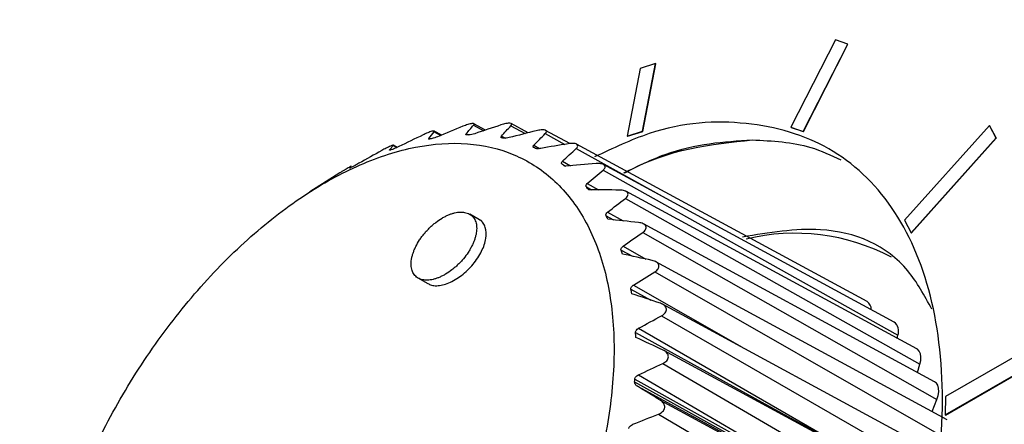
# Model space of a CAD drawing. Header units: millimetres. Extents: x 15458 to 16410, y 10212 to 11278.
# Tile 43 of 139: x 16187 to 16209, y 10455 to 10464. Entities that reach past the tile are written whole.
import ezdxf

# ---------------------------------------------------------------- set-up
doc = ezdxf.new("R2010")
doc.units = ezdxf.units.MM

msp = doc.modelspace()

# ---------------------------------------------------------------- linework, layer by layer
at = {"color": 7, "linetype": 'Continuous', "lineweight": 25}
for p, q in [((16205.16, 10463.912), (16204.176, 10461.974)), ((16204.448, 10461.881), (16205.433, 10463.82)), ((16204.455, 10461.877), (16205.44, 10463.815)), ((16205.433, 10463.82), (16205.16, 10463.912)), ((16205.433, 10463.82), (16205.44, 10463.815)), ((16201.175, 10463.389), (16200.831, 10463.28)), ((16200.886, 10461.887), (16201.175, 10463.389)), ((16200.893, 10461.883), (16201.182, 10463.384)), ((16201.175, 10463.389), (16201.182, 10463.384)), ((16200.831, 10463.28), (16200.542, 10461.778)), ((16197.402, 10461.911), (16197.142, 10462.052)), ((16198.35, 10461.851), (16197.971, 10462.057)), ((16196.263, 10461.873), (16196.411, 10461.792)), ((16196.431, 10461.801), (16196.265, 10461.891)), ((16197.138, 10462.02), (16197.362, 10461.898)), ((16197.965, 10462.006), (16198.28, 10461.833)), ((16198.727, 10461.833), (16199.158, 10461.595)), ((16199.273, 10461.613), (16198.734, 10461.906)), ((16200.542, 10461.778), (16200.886, 10461.887)), ((16200.549, 10461.774), (16200.893, 10461.883)), ((16200.886, 10461.887), (16200.893, 10461.883)), ((16204.176, 10461.974), (16204.448, 10461.881)), ((16204.176, 10461.974), (16204.183, 10461.97)), ((16204.183, 10461.97), (16204.455, 10461.877)), ((16204.448, 10461.881), (16204.455, 10461.877)), ((16208.574, 10462.015), (16206.694, 10459.911)), ((16208.722, 10461.739), (16208.574, 10462.015)), ((16208.574, 10462.015), (16208.581, 10462.01)), ((16208.729, 10461.734), (16208.581, 10462.01)), ((16196.143, 10461.726), (16196.166, 10461.714)), ((16196.975, 10461.829), (16197.021, 10461.804)), ((16197.755, 10461.778), (16197.844, 10461.729)), ((16200.542, 10461.778), (16200.549, 10461.774)), ((16206.842, 10459.635), (16208.722, 10461.739)), ((16206.849, 10459.631), (16208.729, 10461.734)), ((16208.722, 10461.739), (16208.729, 10461.734)), ((16195.276, 10461.471), (16195.282, 10461.467)), ((16195.354, 10461.569), (16195.437, 10461.523)), ((16195.446, 10461.527), (16195.355, 10461.576)), ((16198.471, 10461.574), (16198.603, 10461.501)), ((16199.412, 10461.503), (16201.385, 10460.406)), ((16205.866, 10458.106), (16199.422, 10461.6)), ((16199.109, 10461.22), (16199.29, 10461.12)), ((16194.174, 10460.962), (16193.872, 10460.77)), ((16199.1, 10461.157), (16199.185, 10461.111)), ((16200.008, 10461.021), (16206.547, 10457.362)), ((16206.465, 10457.652), (16200.02, 10461.146)), ((16193.871, 10460.771), (16193.51, 10460.541)), ((16199.638, 10460.65), (16199.755, 10460.587)), ((16199.659, 10460.723), (16199.904, 10460.585)), ((16206.966, 10457.056), (16200.517, 10460.553)), ((16200.503, 10460.397), (16207.036, 10456.715)), ((16200.109, 10460.091), (16200.452, 10459.898)), ((16197.321, 10459.891), (16197.051, 10460.047)), ((16200.076, 10460.011), (16200.242, 10459.921)), ((16206.694, 10459.911), (16206.842, 10459.635)), ((16207.361, 10456.33), (16200.906, 10459.83)), ((16200.889, 10459.642), (16207.413, 10455.936)), ((16206.842, 10459.635), (16206.849, 10459.631)), ((16200.408, 10459.25), (16200.659, 10459.113)), ((16200.453, 10459.336), (16200.96, 10459.048)), ((16207.642, 10455.485), (16201.177, 10458.991)), ((16195.851, 10458.661), (16196.121, 10458.505)), ((16201.159, 10458.769), (16207.461, 10455.161)), ((16200.627, 10458.381), (16201.065, 10458.141)), ((16200.683, 10458.472), (16203.093, 10457.092)), ((16207.411, 10454.751), (16201.328, 10458.049)), ((16201.308, 10457.794), (16207.356, 10454.303)), ((16200.797, 10457.514), (16205.831, 10454.608)), ((16210.31, 10457.564), (16207.599, 10455.999)), ((16200.73, 10457.421), (16205.831, 10454.608)), ((16206.533, 10457.291), (16206.547, 10457.362)), ((16207.593, 10455.594), (16210.304, 10457.159)), ((16207.6, 10455.59), (16210.311, 10457.155)), ((16207.295, 10453.803), (16201.357, 10457.023)), ((16201.334, 10456.734), (16207.234, 10453.301)), ((16206.984, 10456.534), (16207.036, 10456.715)), ((16200.714, 10456.385), (16205.814, 10453.555)), ((16200.792, 10456.478), (16205.814, 10453.555)), ((16200.709, 10456.327), (16205.81, 10453.496)), ((16200.773, 10456.227), (16205.81, 10453.496)), ((16207.309, 10455.666), (16207.413, 10455.936)), ((16207.599, 10455.999), (16207.593, 10455.594)), ((16201.275, 10455.921), (16207.134, 10452.744)), ((16201.236, 10455.608), (16206.977, 10452.24)), ((16207.593, 10455.594), (16207.6, 10455.59))]:
    msp.add_line(p, q, dxfattribs=at)
at = {"color": 7, "linetype": 'Continuous', "lineweight": 25, "flags": 128}
for points in [[(16207.036, 10456.715), (16207.054, 10456.801), (16207.058, 10456.881), (16207.046, 10456.951), (16207.019, 10457.007), (16206.98, 10457.048), (16206.966, 10457.056)], [(16207.413, 10455.936), (16207.44, 10456.023), (16207.452, 10456.107), (16207.45, 10456.184), (16207.432, 10456.249), (16207.4, 10456.299), (16207.361, 10456.33)]]:
    msp.add_lwpolyline(points, dxfattribs=at)
at = {"color": 7, "linetype": 'Continuous', "lineweight": 25}
for centre, radius, start, end in [((16204.26, 10455.016), 4.606, 62.2695, 103.537), ((16205.755, 10457.937), 0.202, 357.2725, 56.854), ((16206.311, 10457.452), 0.252, 339.2051, 52.5244)]:
    msp.add_arc(centre, radius, start, end, dxfattribs=at)
for points, knots in [([(16278.905, 10530.632), (16278.847, 10530.619), (16277.833, 10530.4), (16274.836, 10529.251), (16271.014, 10528.045), (16266.264, 10526.316), (16262.511, 10524.901), (16257.871, 10523.055), (16253.287, 10521.144), (16248.778, 10519.145), (16244.328, 10517.08), (16241.253, 10515.589), (16238.214, 10514.059), (16235.196, 10512.506), (16229.246, 10509.311), (16223.47, 10505.935), (16217.849, 10502.413), (16214.69, 10500.351), (16211.586, 10498.241), (16209.285, 10496.635), (16206.255, 10494.462), (16203.28, 10492.242), (16200.364, 10489.977), (16197.486, 10487.68), (16194.667, 10485.351), (16190.103, 10481.361), (16186.842, 10478.709), (16184.081, 10475.63), (16183.559, 10474.689), (16183.185, 10473.714), (16183.024, 10472.996), (16182.959, 10472.168), (16182.929, 10471.404), (16182.86, 10470.242), (16182.8, 10469.085), (16182.701, 10467.228), (16182.537, 10463.977), (16182.364, 10460.252), (16182.166, 10455.584), (16182.022, 10451.84), (16181.893, 10448.088), (16181.804, 10445.269), (16181.722, 10442.445), (16181.647, 10439.617), (16181.59, 10437.256), (16181.554, 10435.602), (16181.536, 10434.774), (16181.527, 10434.301), (16181.52, 10433.946), (16181.513, 10433.591), (16181.507, 10433.295), (16181.501, 10432.999), (16181.496, 10432.704), (16181.49, 10432.408), (16181.482, 10431.993), (16181.46, 10430.749), (16181.425, 10428.615), (16181.386, 10425.766), (16181.344, 10421.961), (16181.286, 10415.217), (16181.361, 10405.522), (16181.244, 10397.171), (16181.503, 10392.644), (16181.729, 10392.302), (16181.793, 10392.204)], [0, 0, 0, 0, 0.0008831, 0.0156156, 0.0450789, 0.0598098, 0.0892729, 0.1040037, 0.1334668, 0.1629298, 0.1776607, 0.2071238, 0.2144891, 0.22922, 0.258683, 0.3176197, 0.3323506, 0.3618137, 0.3765445, 0.3912754, 0.4060063, 0.4354693, 0.4502002, 0.464931, 0.4943941, 0.509125, 0.5623155, 0.5669246, 0.5714748, 0.5756909, 0.579956, 0.5812447, 0.5886103, 0.592293, 0.5996583, 0.6070236, 0.6217543, 0.6512157, 0.6659464, 0.6954078, 0.7101385, 0.7248691, 0.7395998, 0.7543304, 0.7690611, 0.7764264, 0.7801091, 0.7819504, 0.7837917, 0.7856331, 0.7874744, 0.7883951, 0.7902364, 0.7920777, 0.7929984, 0.7966811, 0.8114117, 0.8261424, 0.840873, 0.8703345, 0.9302894, 0.9902529, 0.9972207, 1, 1, 1, 1]), ([(16189.69, 10444.294), (16189.722, 10443.813), (16189.811, 10442.48), (16190.626, 10440.837), (16192.014, 10439.501), (16193.876, 10438.939), (16196.049, 10439.164), (16198.395, 10440.167), (16200.751, 10441.878), (16202.957, 10444.181), (16204.863, 10446.92), (16206.34, 10449.906), (16207.285, 10452.937), (16207.635, 10455.806), (16207.367, 10458.319), (16206.498, 10460.3), (16205.088, 10461.628), (16203.229, 10462.165), (16201.413, 10462.068), (16200.227, 10461.508), (16199.821, 10461.316)], [0, 0, 0, 0, 0.032941, 0.091477, 0.150012, 0.208548, 0.267083, 0.325619, 0.384154, 0.44269, 0.501226, 0.559761, 0.618297, 0.676832, 0.735368, 0.793904, 0.852439, 0.910975, 0.969511, 1, 1, 1, 1]), ([(16197.138, 10462.02), (16197.149, 10462.031), (16197.153, 10462.041), (16197.143, 10462.054), (16197.127, 10462.057), (16197.078, 10462.052), (16197.044, 10462.044), (16196.974, 10462.023), (16196.938, 10462.01), (16196.903, 10461.995)], [0, 0, 0, 0, 0.25, 0.25, 0.5, 0.5, 0.75, 0.75, 1, 1, 1, 1]), ([(16197.965, 10462.006), (16197.978, 10462.02), (16197.985, 10462.033), (16197.98, 10462.054), (16197.967, 10462.061), (16197.921, 10462.065), (16197.888, 10462.062), (16197.818, 10462.048), (16197.781, 10462.038), (16197.745, 10462.026)], [0, 0, 0, 0, 0.25, 0.25, 0.5, 0.5, 0.75, 0.75, 1, 1, 1, 1]), ([(16196.263, 10461.873), (16196.27, 10461.882), (16196.272, 10461.888), (16196.257, 10461.893), (16196.24, 10461.892), (16196.188, 10461.877), (16196.155, 10461.865), (16196.085, 10461.837), (16196.05, 10461.821), (16196.017, 10461.805)], [0, 0, 0, 0, 0.25, 0.25, 0.5, 0.5, 0.75, 0.75, 1, 1, 1, 1]), ([(16198.727, 10461.833), (16198.743, 10461.849), (16198.753, 10461.864), (16198.754, 10461.892), (16198.744, 10461.903), (16198.702, 10461.917), (16198.67, 10461.918), (16198.6, 10461.912), (16198.563, 10461.905), (16198.526, 10461.896)], [0, 0, 0, 0, 0.25, 0.25, 0.5, 0.5, 0.75, 0.75, 1, 1, 1, 1]), ([(16193.364, 10460.446), (16192.942, 10460.165), (16192.529, 10459.843), (16191.722, 10459.117), (16191.324, 10458.709), (16190.578, 10457.841), (16190.225, 10457.379), (16189.729, 10456.644), (16189.568, 10456.39), (16189.265, 10455.879), (16189.121, 10455.621), (16188.713, 10454.837), (16188.471, 10454.301), (16188.056, 10453.211), (16187.888, 10452.672), (16187.692, 10451.871), (16187.637, 10451.606), (16187.545, 10451.078), (16187.509, 10450.816), (16187.433, 10450.05), (16187.424, 10449.563), (16187.471, 10448.866), (16187.497, 10448.638), (16187.57, 10448.2), (16187.616, 10447.991), (16187.784, 10447.391), (16187.935, 10447.027), (16188.22, 10446.54), (16188.325, 10446.387), (16188.55, 10446.109), (16188.791, 10445.854), (16189.064, 10445.646), (16189.354, 10445.463), (16189.508, 10445.383), (16189.987, 10445.184), (16190.329, 10445.105), (16191.057, 10445.05), (16191.447, 10445.076), (16192.242, 10445.234), (16192.65, 10445.364), (16193.275, 10445.637), (16193.487, 10445.741), (16193.907, 10445.973), (16194.116, 10446.1), (16194.741, 10446.515), (16195.153, 10446.836), (16195.968, 10447.569), (16196.358, 10447.969), (16196.917, 10448.617), (16197.099, 10448.842), (16197.454, 10449.307), (16197.628, 10449.549), (16198.124, 10450.284), (16198.425, 10450.791), (16198.835, 10451.577), (16198.965, 10451.845), (16199.208, 10452.384), (16199.32, 10452.654), (16199.628, 10453.462), (16199.798, 10454.001), (16199.996, 10454.809), (16200.052, 10455.077), (16200.143, 10455.603), (16200.214, 10456.119), (16200.245, 10456.618), (16200.255, 10457.108), (16200.25, 10457.35), (16200.203, 10458.051), (16200.131, 10458.485), (16199.964, 10459.086), (16199.898, 10459.278), (16199.746, 10459.645), (16199.66, 10459.819), (16199.377, 10460.303), (16199.153, 10460.582), (16198.766, 10460.931), (16198.627, 10461.037), (16198.337, 10461.221), (16198.185, 10461.3), (16197.71, 10461.498), (16197.369, 10461.579), (16196.632, 10461.635), (16196.249, 10461.609), (16195.654, 10461.492), (16195.453, 10461.44), (16195.042, 10461.31), (16194.833, 10461.231), (16194.206, 10460.957), (16193.786, 10460.726), (16193.364, 10460.446)], [0, 0, 0, 0, 0.03125, 0.03125, 0.0625, 0.0625, 0.09375, 0.09375, 0.109375, 0.109375, 0.125, 0.125, 0.15625, 0.15625, 0.1875, 0.1875, 0.203125, 0.203125, 0.21875, 0.21875, 0.25, 0.25, 0.265625, 0.265625, 0.28125, 0.28125, 0.3125, 0.3125, 0.328125, 0.328125, 0.34375, 0.359375, 0.359375, 0.375, 0.375, 0.40625, 0.40625, 0.4375, 0.4375, 0.46875, 0.46875, 0.484375, 0.484375, 0.5, 0.5, 0.53125, 0.53125, 0.5625, 0.5625, 0.578125, 0.578125, 0.59375, 0.59375, 0.625, 0.625, 0.640625, 0.640625, 0.65625, 0.65625, 0.6875, 0.6875, 0.703125, 0.703125, 0.71875, 0.734375, 0.734375, 0.75, 0.75, 0.78125, 0.78125, 0.796875, 0.796875, 0.8125, 0.8125, 0.84375, 0.84375, 0.859375, 0.859375, 0.875, 0.875, 0.90625, 0.90625, 0.9375, 0.9375, 0.953125, 0.953125, 0.96875, 0.96875, 1, 1, 1, 1]), ([(16196.173, 10461.715), (16196.165, 10461.713), (16196.158, 10461.712), (16196.153, 10461.712), (16196.147, 10461.712), (16196.143, 10461.713), (16196.141, 10461.715), (16196.139, 10461.717), (16196.139, 10461.72), (16196.142, 10461.725), (16196.143, 10461.725), (16196.143, 10461.726), (16196.143, 10461.726)], [0.0000028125, 0.0000028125, 0.0000028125, 0.0000028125, 0.0000402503, 0.0000402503, 0.0000402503, 0.0000802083, 0.0000802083, 0.0000802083, 0.000135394, 0.000135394, 0.000135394, 0.0001417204, 0.0001417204, 0.0001417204, 0.0001417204]), ([(16196.996, 10461.803), (16196.988, 10461.803), (16196.982, 10461.804), (16196.977, 10461.806), (16196.972, 10461.807), (16196.969, 10461.81), (16196.968, 10461.813), (16196.967, 10461.817), (16196.969, 10461.822), (16196.974, 10461.828), (16196.974, 10461.828), (16196.974, 10461.829), (16196.975, 10461.829)], [0.0000019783, 0.0000019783, 0.0000019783, 0.0000019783, 0.0000403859, 0.0000403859, 0.0000403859, 0.000080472, 0.000080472, 0.000080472, 0.0001360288, 0.0001360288, 0.0001360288, 0.0001408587, 0.0001408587, 0.0001408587, 0.0001408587]), ([(16197.767, 10461.739), (16197.76, 10461.74), (16197.754, 10461.743), (16197.75, 10461.746), (16197.746, 10461.749), (16197.744, 10461.753), (16197.745, 10461.757), (16197.745, 10461.763), (16197.748, 10461.77), (16197.754, 10461.777), (16197.755, 10461.777), (16197.755, 10461.778), (16197.755, 10461.778)], [0.0000012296, 0.0000012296, 0.0000012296, 0.0000012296, 0.0000405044, 0.0000405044, 0.0000405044, 0.0000807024, 0.0000807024, 0.0000807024, 0.0001365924, 0.0001365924, 0.0001365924, 0.0001400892, 0.0001400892, 0.0001400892, 0.0001400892]), ([(16199.412, 10461.503), (16199.431, 10461.52), (16199.444, 10461.537), (16199.451, 10461.571), (16199.444, 10461.587), (16199.407, 10461.609), (16199.377, 10461.615), (16199.308, 10461.618), (16199.271, 10461.614), (16199.234, 10461.608)], [0, 0, 0, 0, 0.25, 0.25, 0.5, 0.5, 0.75, 0.75, 1, 1, 1, 1]), ([(16200.472, 10460.963), (16200.78, 10461.113), (16201.776, 10461.598), (16202.687, 10461.655), (16203.316, 10461.694)], [0, 0, 0, 0, 0.309814, 1, 1, 1, 1]), ([(16200.481, 10460.959), (16200.489, 10460.963), (16201.475, 10461.506), (16202.4, 10461.601), (16203.316, 10461.694)], [0, 0, 0, 0, 0.008678, 1, 1, 1, 1]), ([(16203.316, 10461.694), (16203.764, 10461.672), (16204.473, 10461.638), (16205.062, 10461.353), (16205.278, 10461.248)], [0, 0, 0, 0, 0.632399, 1, 1, 1, 1]), ([(16195.354, 10461.569), (16195.359, 10461.574), (16195.358, 10461.577), (16195.339, 10461.574), (16195.32, 10461.568), (16195.268, 10461.544), (16195.234, 10461.528), (16195.166, 10461.494), (16195.133, 10461.476), (16195.102, 10461.459)], [0, 0, 0, 0, 0.25, 0.25, 0.5, 0.5, 0.75, 0.75, 1, 1, 1, 1]), ([(16195.313, 10461.474), (16195.305, 10461.471), (16195.297, 10461.469), (16195.292, 10461.467), (16195.285, 10461.466), (16195.281, 10461.465), (16195.278, 10461.465), (16195.274, 10461.465), (16195.274, 10461.467), (16195.275, 10461.47), (16195.275, 10461.47), (16195.276, 10461.47), (16195.276, 10461.471)], [0.0000037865, 0.0000037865, 0.0000037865, 0.0000037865, 0.0000400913, 0.0000400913, 0.0000400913, 0.000079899, 0.000079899, 0.000079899, 0.0001346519, 0.0001346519, 0.0001346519, 0.000142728, 0.000142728, 0.000142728, 0.000142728]), ([(16198.473, 10461.522), (16198.466, 10461.525), (16198.461, 10461.529), (16198.458, 10461.534), (16198.455, 10461.538), (16198.454, 10461.544), (16198.456, 10461.549), (16198.457, 10461.557), (16198.463, 10461.565), (16198.47, 10461.573), (16198.471, 10461.573), (16198.471, 10461.573), (16198.471, 10461.574)], [0.0000005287, 0.0000005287, 0.0000005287, 0.0000005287, 0.0000406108, 0.0000406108, 0.0000406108, 0.0000809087, 0.0000809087, 0.0000809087, 0.0001371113, 0.0001371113, 0.0001371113, 0.0001393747, 0.0001393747, 0.0001393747, 0.0001393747]), ([(16198.628, 10461.504), (16198.612, 10461.501), (16198.596, 10461.499), (16198.58, 10461.498), (16198.566, 10461.498), (16198.553, 10461.498), (16198.541, 10461.499), (16198.528, 10461.5), (16198.518, 10461.502), (16198.51, 10461.506), (16198.509, 10461.506), (16198.509, 10461.506), (16198.509, 10461.506)], [0.0000099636, 0.0000099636, 0.0000099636, 0.0000099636, 0.0000583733, 0.0000583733, 0.0000583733, 0.0001027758, 0.0001027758, 0.0001027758, 0.0001476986, 0.0001476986, 0.0001476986, 0.0001489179, 0.0001489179, 0.0001489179, 0.0001489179]), ([(16199.1, 10461.157), (16199.096, 10461.16), (16199.092, 10461.164), (16199.09, 10461.168), (16199.087, 10461.174), (16199.086, 10461.18), (16199.087, 10461.186), (16199.089, 10461.194), (16199.094, 10461.203), (16199.101, 10461.211), (16199.103, 10461.214), (16199.106, 10461.217), (16199.109, 10461.22)], [0.0000107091, 0.0000107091, 0.0000107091, 0.0000107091, 0.0000393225, 0.0000393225, 0.0000393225, 0.00007843, 0.00007843, 0.00007843, 0.0001303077, 0.0001303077, 0.0001303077, 0.0001495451, 0.0001495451, 0.0001495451, 0.0001495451]), ([(16194.427, 10461.112), (16194.427, 10461.112), (16194.427, 10461.113), (16194.41, 10461.105), (16194.378, 10461.086), (16194.335, 10461.061), (16194.285, 10461.031), (16194.229, 10460.996), (16194.194, 10460.974), (16194.174, 10460.962)], [0, 0, 0, 0, 0.091248, 0.25935, 0.401161, 0.543393, 0.676875, 0.821766, 1, 1, 1, 1]), ([(16194.431, 10461.086), (16194.423, 10461.082), (16194.415, 10461.078), (16194.41, 10461.076), (16194.403, 10461.072), (16194.398, 10461.07), (16194.394, 10461.068), (16194.389, 10461.067), (16194.387, 10461.066), (16194.387, 10461.067), (16194.388, 10461.067), (16194.388, 10461.067), (16194.388, 10461.068)], [0.0000049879, 0.0000049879, 0.0000049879, 0.0000049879, 0.0000398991, 0.0000398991, 0.0000398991, 0.0000795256, 0.0000795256, 0.0000795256, 0.000133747, 0.000133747, 0.000133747, 0.000143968, 0.000143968, 0.000143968, 0.000143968]), ([(16194.596, 10461.175), (16194.582, 10461.166), (16194.566, 10461.158), (16194.55, 10461.149), (16194.538, 10461.142), (16194.525, 10461.135), (16194.512, 10461.128), (16194.502, 10461.123), (16194.491, 10461.117), (16194.482, 10461.113), (16194.481, 10461.112), (16194.48, 10461.112), (16194.479, 10461.111)], [0.0000022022, 0.0000022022, 0.0000022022, 0.0000022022, 0.0000559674, 0.0000559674, 0.0000559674, 0.0000994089, 0.0000994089, 0.0000994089, 0.0001368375, 0.0001368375, 0.0001368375, 0.0001410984, 0.0001410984, 0.0001410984, 0.0001410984]), ([(16200.008, 10461.021), (16200.029, 10461.039), (16200.046, 10461.059), (16200.059, 10461.098), (16200.055, 10461.118), (16200.023, 10461.148), (16199.995, 10461.159), (16199.929, 10461.17), (16199.892, 10461.17), (16199.855, 10461.167)], [0, 0, 0, 0, 0.25, 0.25, 0.5, 0.5, 0.75, 0.75, 1, 1, 1, 1]), ([(16200.503, 10460.397), (16200.527, 10460.416), (16200.547, 10460.437), (16200.566, 10460.48), (16200.566, 10460.503), (16200.54, 10460.542), (16200.514, 10460.557), (16200.452, 10460.577), (16200.415, 10460.581), (16200.378, 10460.581)], [0, 0, 0, 0, 0.25, 0.25, 0.5, 0.5, 0.75, 0.75, 1, 1, 1, 1]), ([(16196.583, 10460.03), (16196.559, 10460.021), (16196.512, 10459.999), (16196.417, 10459.946), (16196.323, 10459.882), (16196.232, 10459.808), (16196.167, 10459.749), (16196.104, 10459.685), (16196.046, 10459.618), (16195.991, 10459.548), (16195.924, 10459.453), (16195.867, 10459.355), (16195.823, 10459.257), (16195.795, 10459.184), (16195.774, 10459.112), (16195.755, 10459.019), (16195.75, 10458.932), (16195.759, 10458.852), (16195.773, 10458.797), (16195.793, 10458.748), (16195.821, 10458.704), (16195.855, 10458.666), (16195.885, 10458.642), (16195.918, 10458.622), (16195.954, 10458.605), (16196.004, 10458.59), (16196.058, 10458.582), (16196.117, 10458.581), (16196.178, 10458.586), (16196.242, 10458.599), (16196.308, 10458.618), (16196.377, 10458.643), (16196.447, 10458.676), (16196.542, 10458.728), (16196.636, 10458.792), (16196.727, 10458.866), (16196.792, 10458.926), (16196.854, 10458.989), (16196.933, 10459.079), (16197.003, 10459.173), (16197.063, 10459.27), (16197.103, 10459.344), (16197.137, 10459.418), (16197.164, 10459.491), (16197.185, 10459.562), (16197.204, 10459.655), (16197.209, 10459.743), (16197.201, 10459.822), (16197.187, 10459.877), (16197.166, 10459.926), (16197.139, 10459.97), (16197.105, 10460.008), (16197.074, 10460.032), (16197.039, 10460.054), (16196.999, 10460.072), (16196.931, 10460.09), (16196.858, 10460.095), (16196.782, 10460.088), (16196.717, 10460.076), (16196.651, 10460.057), (16196.606, 10460.04), (16196.583, 10460.03)], [0, 0, 0, 0, 0.0156, 0.031256, 0.062436, 0.078077, 0.093734, 0.109334, 0.12494, 0.140596, 0.156231, 0.187408, 0.203061, 0.218658, 0.234256, 0.24991, 0.28108, 0.296718, 0.312373, 0.327968, 0.343576, 0.359236, 0.374868, 0.379583, 0.394597, 0.409666, 0.424719, 0.439715, 0.454766, 0.469837, 0.484857, 0.499874, 0.515536, 0.531179, 0.562374, 0.578032, 0.593629, 0.609242, 0.624901, 0.656076, 0.671718, 0.68737, 0.70296, 0.718567, 0.734223, 0.749852, 0.78103, 0.796683, 0.812272, 0.827885, 0.843545, 0.859172, 0.874759, 0.879594, 0.896807, 0.913971, 0.939694, 0.954751, 0.969761, 0.984882, 1, 1, 1, 1]), ([(16196.122, 10458.507), (16196.149, 10458.494), (16196.206, 10458.465), (16196.356, 10458.451), (16196.586, 10458.503), (16196.875, 10458.676), (16197.136, 10458.927), (16197.33, 10459.222), (16197.429, 10459.516), (16197.419, 10459.727), (16197.353, 10459.849), (16197.304, 10459.905), (16197.267, 10459.92), (16197.262, 10459.922)], [0, 0, 0, 0, 0.053144, 0.115902, 0.240779, 0.36571, 0.490644, 0.615538, 0.740371, 0.865132, 0.927903, 0.990551, 1, 1, 1, 1]), ([(16200.889, 10459.642), (16200.916, 10459.661), (16200.938, 10459.682), (16200.965, 10459.729), (16200.968, 10459.755), (16200.948, 10459.801), (16200.925, 10459.821), (16200.867, 10459.849), (16200.831, 10459.857), (16200.795, 10459.861)], [0, 0, 0, 0, 0.25, 0.25, 0.5, 0.5, 0.75, 0.75, 1, 1, 1, 1]), ([(16207.298, 10457.941), (16207.135, 10458.24), (16206.596, 10459.23), (16205.11, 10459.868), (16203.689, 10459.636), (16203.099, 10459.539)], [0, 0, 0, 0, 0.202266, 0.669104, 1, 1, 1, 1]), ([(16201.159, 10458.769), (16201.188, 10458.787), (16201.214, 10458.809), (16201.246, 10458.859), (16201.253, 10458.887), (16201.24, 10458.939), (16201.221, 10458.963), (16201.166, 10458.999), (16201.133, 10459.011), (16201.097, 10459.019)], [0, 0, 0, 0, 0.25, 0.25, 0.5, 0.5, 0.75, 0.75, 1, 1, 1, 1]), ([(16200.627, 10458.381), (16200.626, 10458.389), (16200.626, 10458.397), (16200.628, 10458.405), (16200.63, 10458.414), (16200.634, 10458.424), (16200.64, 10458.432), (16200.648, 10458.444), (16200.659, 10458.455), (16200.672, 10458.464), (16200.676, 10458.467), (16200.679, 10458.47), (16200.683, 10458.472)], [0.0000081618, 0.0000081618, 0.0000081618, 0.0000081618, 0.0000395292, 0.0000395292, 0.0000395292, 0.0000788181, 0.0000788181, 0.0000788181, 0.0001316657, 0.0001316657, 0.0001316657, 0.0001470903, 0.0001470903, 0.0001470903, 0.0001470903]), ([(16201.308, 10457.794), (16201.34, 10457.811), (16201.368, 10457.833), (16201.407, 10457.883), (16201.417, 10457.913), (16201.411, 10457.971), (16201.395, 10457.999), (16201.346, 10458.042), (16201.314, 10458.058), (16201.28, 10458.07)], [0, 0, 0, 0, 0.25, 0.25, 0.5, 0.5, 0.75, 0.75, 1, 1, 1, 1]), ([(16200.73, 10457.421), (16200.729, 10457.43), (16200.731, 10457.439), (16200.734, 10457.447), (16200.737, 10457.458), (16200.743, 10457.467), (16200.75, 10457.476), (16200.76, 10457.488), (16200.773, 10457.499), (16200.787, 10457.508), (16200.79, 10457.51), (16200.794, 10457.512), (16200.797, 10457.514)], [0.0000061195, 0.0000061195, 0.0000061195, 0.0000061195, 0.0000397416, 0.0000397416, 0.0000397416, 0.0000792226, 0.0000792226, 0.0000792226, 0.0001329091, 0.0001329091, 0.0001329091, 0.0001450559, 0.0001450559, 0.0001450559, 0.0001450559]), ([(16201.334, 10456.734), (16201.367, 10456.75), (16201.397, 10456.77), (16201.442, 10456.821), (16201.457, 10456.852), (16201.458, 10456.915), (16201.445, 10456.945), (16201.402, 10456.996), (16201.372, 10457.016), (16201.339, 10457.031)], [0, 0, 0, 0, 0.25, 0.25, 0.5, 0.5, 0.75, 0.75, 1, 1, 1, 1]), ([(16200.714, 10456.385), (16200.714, 10456.395), (16200.717, 10456.405), (16200.721, 10456.414), (16200.726, 10456.425), (16200.733, 10456.435), (16200.742, 10456.443), (16200.753, 10456.455), (16200.768, 10456.465), (16200.783, 10456.474), (16200.786, 10456.475), (16200.789, 10456.477), (16200.792, 10456.478)], [0.0000046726, 0.0000046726, 0.0000046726, 0.0000046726, 0.0000398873, 0.0000398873, 0.0000398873, 0.000079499, 0.000079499, 0.000079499, 0.0001337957, 0.0001337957, 0.0001337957, 0.0001436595, 0.0001436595, 0.0001436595, 0.0001436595]), ([(16200.773, 10456.227), (16200.76, 10456.235), (16200.747, 10456.245), (16200.737, 10456.256), (16200.728, 10456.266), (16200.721, 10456.277), (16200.716, 10456.289), (16200.711, 10456.301), (16200.708, 10456.313), (16200.709, 10456.326), (16200.709, 10456.326), (16200.709, 10456.327), (16200.709, 10456.327)], [0.0000085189, 0.0000085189, 0.0000085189, 0.0000085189, 0.0000581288, 0.0000581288, 0.0000581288, 0.0001022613, 0.0001022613, 0.0001022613, 0.000146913, 0.000146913, 0.000146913, 0.00014768, 0.00014768, 0.00014768, 0.00014768]), ([(16201.236, 10455.608), (16201.27, 10455.622), (16201.303, 10455.641), (16201.354, 10455.691), (16201.371, 10455.722), (16201.38, 10455.788), (16201.37, 10455.822), (16201.333, 10455.879), (16201.306, 10455.903), (16201.275, 10455.921)], [0, 0, 0, 0, 0.25, 0.25, 0.5, 0.5, 0.75, 0.75, 1, 1, 1, 1]), ([(16200.579, 10455.292), (16200.581, 10455.303), (16200.585, 10455.314), (16200.591, 10455.323), (16200.597, 10455.334), (16200.605, 10455.344), (16200.615, 10455.352), (16200.628, 10455.364), (16200.643, 10455.373), (16200.66, 10455.381), (16200.662, 10455.382), (16200.665, 10455.383), (16200.667, 10455.384)], [0.0000035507, 0.0000035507, 0.0000035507, 0.0000035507, 0.0000399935, 0.0000399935, 0.0000399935, 0.0000796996, 0.0000796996, 0.0000796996, 0.0001344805, 0.0001344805, 0.0001344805, 0.0001425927, 0.0001425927, 0.0001425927, 0.0001425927])]:
    msp.add_open_spline(points, degree=3, knots=knots, dxfattribs=at)
for points in [[(16196.143, 10461.726), (16196.182, 10461.776), (16196.222, 10461.825), (16196.263, 10461.873)], [(16196.903, 10461.995), (16196.716, 10461.919), (16196.528, 10461.842), (16196.341, 10461.764)], [(16196.975, 10461.829), (16197.028, 10461.894), (16197.083, 10461.957), (16197.138, 10462.02)], [(16197.162, 10461.831), (16197.119, 10461.816), (16197.069, 10461.804), (16197.04, 10461.804)], [(16197.745, 10462.026), (16197.55, 10461.962), (16197.356, 10461.897), (16197.162, 10461.831)], [(16197.755, 10461.778), (16197.824, 10461.855), (16197.894, 10461.931), (16197.965, 10462.006)], [(16198.526, 10461.896), (16198.327, 10461.846), (16198.128, 10461.796), (16197.929, 10461.744)], [(16198.471, 10461.574), (16198.556, 10461.661), (16198.641, 10461.748), (16198.727, 10461.833)], [(16196.017, 10461.805), (16195.838, 10461.719), (16195.659, 10461.632), (16195.481, 10461.544)], [(16196.219, 10461.723), (16196.204, 10461.721), (16196.189, 10461.718), (16196.173, 10461.715)], [(16196.341, 10461.764), (16196.299, 10461.746), (16196.25, 10461.729), (16196.219, 10461.723)], [(16197.04, 10461.804), (16197.025, 10461.804), (16197.011, 10461.804), (16196.996, 10461.803)], [(16197.807, 10461.731), (16197.794, 10461.734), (16197.781, 10461.736), (16197.767, 10461.739)], [(16197.929, 10461.744), (16197.884, 10461.732), (16197.835, 10461.725), (16197.807, 10461.731)], [(16195.102, 10461.459), (16194.933, 10461.365), (16194.764, 10461.27), (16194.596, 10461.175)], [(16195.276, 10461.471), (16195.301, 10461.504), (16195.327, 10461.537), (16195.354, 10461.569)], [(16195.36, 10461.491), (16195.345, 10461.486), (16195.329, 10461.48), (16195.313, 10461.474)], [(16195.481, 10461.544), (16195.441, 10461.524), (16195.393, 10461.503), (16195.36, 10461.491)], [(16198.509, 10461.506), (16198.497, 10461.512), (16198.485, 10461.517), (16198.473, 10461.522)], [(16199.234, 10461.608), (16199.032, 10461.574), (16198.829, 10461.54), (16198.628, 10461.504)], [(16199.109, 10461.22), (16199.21, 10461.315), (16199.311, 10461.409), (16199.412, 10461.503)], [(16194.479, 10461.111), (16194.463, 10461.103), (16194.447, 10461.095), (16194.431, 10461.086)], [(16199.163, 10461.109), (16199.142, 10461.125), (16199.121, 10461.141), (16199.1, 10461.157)], [(16199.855, 10461.167), (16199.624, 10461.149), (16199.393, 10461.129), (16199.163, 10461.109)], [(16199.659, 10460.723), (16199.774, 10460.823), (16199.891, 10460.923), (16200.008, 10461.021)], [(16199.638, 10460.65), (16199.62, 10460.672), (16199.632, 10460.7), (16199.659, 10460.723)], [(16199.69, 10460.587), (16199.673, 10460.609), (16199.655, 10460.63), (16199.638, 10460.65)], [(16200.378, 10460.581), (16200.149, 10460.584), (16199.919, 10460.586), (16199.69, 10460.587)], [(16200.109, 10460.091), (16200.24, 10460.194), (16200.371, 10460.296), (16200.503, 10460.397)], [(16200.076, 10460.011), (16200.062, 10460.037), (16200.08, 10460.068), (16200.109, 10460.091)], [(16200.118, 10459.934), (16200.104, 10459.96), (16200.09, 10459.985), (16200.076, 10460.011)], [(16200.795, 10459.861), (16200.569, 10459.886), (16200.343, 10459.91), (16200.118, 10459.934)], [(16200.453, 10459.336), (16200.598, 10459.44), (16200.743, 10459.541), (16200.889, 10459.642)], [(16200.408, 10459.25), (16200.398, 10459.28), (16200.42, 10459.313), (16200.453, 10459.336)], [(16200.438, 10459.161), (16200.428, 10459.191), (16200.418, 10459.221), (16200.408, 10459.25)], [(16201.097, 10459.019), (16200.877, 10459.067), (16200.657, 10459.114), (16200.438, 10459.161)], [(16200.683, 10458.472), (16200.842, 10458.572), (16201, 10458.671), (16201.159, 10458.769)], [(16200.644, 10458.282), (16200.639, 10458.315), (16200.633, 10458.348), (16200.627, 10458.381)], [(16201.28, 10458.07), (16201.067, 10458.141), (16200.856, 10458.211), (16200.644, 10458.282)], [(16200.797, 10457.514), (16200.967, 10457.608), (16201.138, 10457.702), (16201.308, 10457.794)], [(16200.734, 10457.312), (16200.733, 10457.348), (16200.731, 10457.385), (16200.73, 10457.421)], [(16201.339, 10457.031), (16201.137, 10457.125), (16200.935, 10457.219), (16200.734, 10457.312)], [(16200.792, 10456.478), (16200.972, 10456.565), (16201.153, 10456.65), (16201.334, 10456.734)], [(16200.709, 10456.327), (16200.711, 10456.346), (16200.712, 10456.366), (16200.714, 10456.385)], [(16201.275, 10455.921), (16201.107, 10456.024), (16200.94, 10456.125), (16200.773, 10456.227)], [(16200.667, 10455.384), (16200.856, 10455.46), (16201.046, 10455.534), (16201.236, 10455.608)]]:
    msp.add_open_spline(points, degree=3, dxfattribs=at)

doc.saveas('drawing.dxf')
